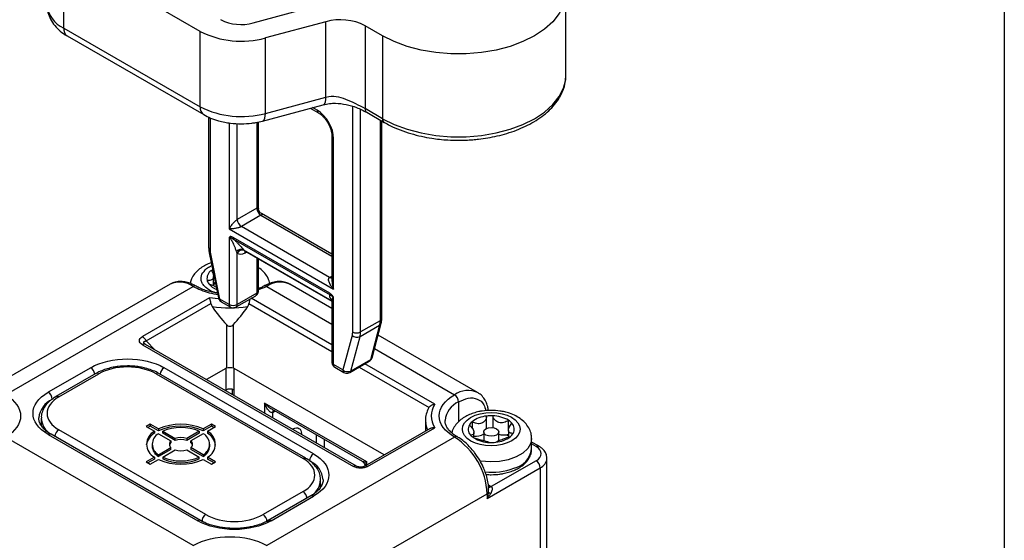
# Model space of a CAD drawing. Header units: millimetres. Extents: x 0 to 559, y 0 to 432.
# Tile 21 of 22: x 474 to 559, y 344 to 390. Entities that reach past the tile are written whole.
import ezdxf

# ---------------------------------------------------------------- set-up
doc = ezdxf.new("R2010")
doc.units = ezdxf.units.MM

msp = doc.modelspace()

# ---------------------------------------------------------------- linework, layer by layer
at = {"color": 7, "linetype": 'Continuous'}
msp.add_line((558.8, 431.8), (558.8, 0), dxfattribs=at)
for p, q in [((489.165, 388.567), (477.35, 395.387)), ((477.35, 388.855), (477.35, 395.387)), ((520.842, 384.791), (520.842, 391.977)), ((493.757, 389.3), (498.785, 390.653)), ((477.35, 388.855), (489.165, 382.034)), ((500.056, 389.403), (494.813, 387.992)), ((500.056, 382.871), (500.056, 389.403)), ((504.965, 388.181), (503.446, 389.058)), ((503.446, 389.058), (503.446, 381.873)), ((477.66, 388.168), (489.476, 381.348)), ((489.165, 382.034), (489.165, 388.567)), ((494.813, 381.459), (494.813, 387.992)), ((504.965, 388.181), (504.965, 380.995)), ((520.837, 384.624), (520.842, 384.791)), ((494.813, 381.459), (500.056, 382.871)), ((494.569, 380.796), (499.812, 382.207)), ((502.349, 382.07), (502.349, 362.511)), ((489.899, 381.139), (489.899, 369.818)), ((498.704, 381.909), (499.412, 381.5)), ((499.309, 381.729), (498.903, 381.962)), ((503.056, 362.511), (503.056, 381.803)), ((504.965, 380.995), (503.446, 381.873)), ((503.591, 381.552), (505.11, 380.675)), ((490.046, 369.614), (490.046, 381.067)), ((491.672, 380.629), (491.672, 371.439)), ((492.379, 372.256), (492.379, 380.574)), ((494.076, 380.686), (494.076, 373.236)), ((494.222, 373.201), (494.222, 380.719)), ((504.753, 380.881), (504.753, 363.491)), ((504.9, 363.695), (504.9, 380.796)), ((500.576, 379.483), (500.576, 366.996)), ((500.723, 366.214), (500.723, 379.279)), ((494.076, 373.236), (492.379, 372.256)), ((494.43, 372.623), (492.733, 371.644)), ((494.43, 372.623), (500.576, 369.075)), ((500.576, 369.244), (494.472, 372.768)), ((491.672, 371.439), (500.723, 366.214)), ((500.369, 367.235), (492.733, 371.644)), ((491.672, 370.703), (491.672, 364.907)), ((500.386, 365.869), (492.008, 370.706)), ((492.046, 370.564), (500.424, 365.728)), ((489.945, 369.38), (490.746, 365.467)), ((490.882, 365.363), (490.082, 369.276)), ((492.379, 364.907), (492.379, 369.337)), ((492.913, 369.636), (500.569, 365.216)), ((492.994, 369.559), (493.013, 369.547)), ((493.013, 369.547), (500.576, 365.181)), ((493.059, 369.382), (493.178, 369.451)), ((494.076, 368.933), (494.076, 365.887)), ((494.222, 366.091), (494.222, 368.849)), ((486.561, 366.656), (470.297, 357.267)), ((490.322, 366.521), (490.322, 367.331)), ((500.576, 364.547), (496.924, 366.656)), ((500.369, 367.235), (500.576, 367.354)), ((472.297, 357.069), (488.561, 366.457)), ((494.076, 365.887), (492.379, 364.907)), ((494.222, 366.182), (494.925, 366.457)), ((494.925, 366.457), (500.576, 363.195)), ((489.978, 365.471), (484.169, 362.117)), ((484.475, 361.736), (490.095, 364.981)), ((490.722, 365.395), (489.978, 365.471)), ((491.672, 364.907), (490.882, 365.363)), ((490.986, 365.134), (491.775, 364.678)), ((492.275, 364.678), (493.972, 365.658)), ((493.39, 364.981), (500.576, 360.832)), ((500.576, 361.389), (493.577, 365.43)), ((500.569, 365.216), (500.576, 365.212)), ((500.582, 365.262), (500.576, 365.268)), ((500.576, 365.25), (500.576, 359.886)), ((500.723, 359.682), (500.723, 365.478)), ((504.753, 363.491), (503.056, 362.511)), ((504.046, 360.281), (504.847, 363.27)), ((491.436, 363.158), (491.436, 359.376)), ((492.049, 359.376), (492.049, 363.158)), ((503.008, 362.117), (504.705, 363.096)), ((504.705, 363.096), (503.904, 360.107)), ((485.264, 360.946), (484.475, 361.736)), ((502.313, 362.215), (501.512, 359.226)), ((502.207, 359.128), (503.008, 362.117)), ((513.188, 357.267), (504.571, 362.241)), ((484.169, 361.41), (502.444, 350.859)), ((484.419, 361.434), (484.351, 361.486)), ((502.694, 350.884), (484.418, 361.434)), ((504.257, 361.07), (511.188, 357.069)), ((502.116, 358.997), (503.813, 359.977)), ((503.904, 360.107), (502.207, 359.128)), ((503.996, 360.16), (504.038, 360.283)), ((479.686, 359.416), (476.009, 357.293)), ((498.99, 351.946), (486.05, 359.416)), ((491.389, 359.357), (489.703, 358.384)), ((491.389, 359.357), (491.389, 357.476)), ((505.096, 351.853), (492.096, 359.357)), ((492.096, 357.476), (492.096, 359.357)), ((501.512, 359.226), (500.723, 359.682)), ((500.826, 359.453), (501.616, 358.997)), ((502.935, 359.47), (508.983, 355.979)), ((509.478, 356.25), (503.418, 359.749)), ((480.144, 358.91), (476.679, 356.91)), ((476.929, 356.885), (480.393, 358.885)), ((485.343, 358.885), (498.071, 351.538)), ((498.321, 351.562), (485.593, 358.91)), ((491.332, 357.443), (491.389, 357.476)), ((491.95, 357.535), (491.95, 357.087)), ((492.096, 357.002), (492.096, 357.476)), ((511.542, 356.456), (511.542, 354.74)), ((503.587, 351.251), (494.748, 356.354)), ((494.748, 356.354), (494.748, 355.471)), ((495.351, 355.836), (503.19, 351.311)), ((495.455, 355.537), (495.662, 355.657)), ((475.404, 355.048), (475.404, 354.41)), ((495.455, 355.063), (495.455, 355.537)), ((508.67, 354.824), (508.67, 353.916)), ((508.67, 354.824), (508.674, 354.695)), ((512.709, 354.732), (512.709, 354.19)), ((513.972, 354.14), (513.972, 355.22)), ((514.504, 355.241), (514.504, 354.211)), ((515.868, 353.986), (515.868, 354.854)), ((475.404, 354.647), (475.306, 354.454)), ((489.657, 346.68), (476.929, 354.028)), ((484.848, 354.518), (484.495, 354.313)), ((484.495, 354.313), (485.209, 353.901)), ((484.848, 354.354), (484.636, 354.232)), ((485.563, 354.105), (484.848, 354.518)), ((484.848, 354.518), (484.848, 354.354)), ((485.563, 353.942), (484.848, 354.354)), ((485.209, 353.901), (485.209, 353.738)), ((485.563, 354.105), (485.563, 353.942)), ((485.918, 353.9), (486.992, 353.28)), ((485.918, 353.737), (485.918, 353.9)), ((489.082, 353.9), (488.008, 353.28)), ((489.082, 353.9), (489.082, 353.737)), ((490.152, 354.518), (489.437, 354.105)), ((490.152, 354.354), (489.437, 353.942)), ((489.437, 354.105), (489.437, 353.942)), ((489.791, 353.901), (490.505, 354.313)), ((489.791, 353.901), (489.791, 353.738)), ((490.505, 354.313), (490.152, 354.518)), ((490.152, 354.518), (490.152, 354.354)), ((490.364, 354.232), (490.152, 354.354)), ((497.223, 354.108), (497.166, 354.075)), ((497.218, 354.045), (497.223, 354.108)), ((509.074, 354.149), (503.419, 350.884)), ((503.669, 350.859), (509.478, 354.213)), ((515.864, 353.983), (515.864, 353.397)), ((488.561, 344.006), (472.297, 353.395)), ((476.009, 353.619), (488.949, 346.149)), ((489.199, 346.174), (476.259, 353.644)), ((485.564, 353.696), (486.638, 353.076)), ((486.992, 353.117), (485.918, 353.737)), ((486.638, 353.076), (486.638, 352.913)), ((486.992, 353.117), (486.992, 353.28)), ((489.082, 353.737), (488.008, 353.117)), ((488.008, 353.28), (488.008, 353.117)), ((489.436, 353.696), (488.361, 353.076)), ((488.361, 352.913), (488.361, 353.076)), ((511.188, 353.395), (494.925, 344.006)), ((497.869, 353.67), (497.93, 353.7)), ((497.93, 353.635), (497.93, 353.7)), ((499.203, 353.613), (499.203, 352.9)), ((499.91, 353.204), (499.91, 352.492)), ((512.876, 353.323), (512.876, 353.791)), ((513.72, 353.844), (513.72, 353.104)), ((515.02, 353.093), (515.02, 353.844)), ((517.87, 352.374), (517.87, 353.272)), ((485, 352.783), (485, 352.619)), ((485.564, 351.869), (486.638, 352.489)), ((486.638, 352.326), (485.564, 351.706)), ((485.918, 351.665), (486.992, 352.285)), ((486.638, 352.326), (486.638, 352.489)), ((488.008, 352.285), (489.082, 351.665)), ((488.361, 352.489), (488.361, 352.326)), ((489.436, 351.869), (488.361, 352.489)), ((489.436, 351.706), (488.361, 352.326)), ((490, 352.619), (490, 352.783)), ((518.509, 352.603), (517.87, 352.972)), ((518.259, 352.578), (517.87, 352.803)), ((485.209, 351.664), (484.495, 351.252)), ((485.209, 351.501), (484.636, 351.17)), ((484.848, 351.048), (485.563, 351.46)), ((485.209, 351.664), (485.209, 351.501)), ((485.564, 351.706), (485.564, 351.869)), ((485.918, 351.665), (485.918, 351.502)), ((489.082, 351.502), (489.082, 351.665)), ((489.436, 351.869), (489.436, 351.706)), ((489.437, 351.46), (490.152, 351.048)), ((490.505, 351.252), (489.791, 351.664)), ((489.791, 351.664), (489.791, 351.501)), ((490.364, 351.17), (489.791, 351.501)), ((518.259, 351.353), (514.37, 349.108)), ((519.198, 318.488), (519.198, 351.557)), ((484.495, 351.252), (484.848, 351.048)), ((490.152, 351.048), (490.505, 351.252)), ((503.587, 350.981), (503.587, 351.251)), ((514.016, 348.088), (518.613, 350.741)), ((518.613, 350.741), (518.613, 317.671)), ((499.596, 349.066), (499.596, 349.701)), ((499.692, 349.111), (499.596, 349.299)), ((514.119, 349.253), (514.345, 349.123)), ((514.146, 348.625), (514.147, 348.97)), ((514.345, 349.123), (514.37, 349.108)), ((498.071, 348.68), (494.606, 346.68)), ((498.74, 348.297), (495.063, 346.174)), ((495.313, 346.149), (498.99, 348.272)), ((497.753, 339.107), (514.016, 348.496)), ((514.016, 348.496), (514.016, 348.088)), ((494.96, 346.068), (495.182, 346.196))]:
    msp.add_line(p, q)
at = {"flags": 128}
for points in [[(518.118, 395.773), (518.987, 395.194), (519.704, 394.55), (520.255, 393.853), (520.629, 393.118), (520.818, 392.36), (520.818, 391.594), (520.629, 390.836), (520.255, 390.101), (519.704, 389.404), (518.987, 388.76), (518.118, 388.181), (517.115, 387.679), (515.999, 387.265), (514.792, 386.947), (513.518, 386.731), (512.205, 386.622), (510.878, 386.622), (509.565, 386.731), (508.292, 386.947), (507.085, 387.265), (505.968, 387.679), (504.965, 388.181)], [(504.965, 380.995), (505.968, 380.494), (507.085, 380.079), (508.292, 379.761), (509.565, 379.545), (510.878, 379.436), (512.205, 379.436), (513.518, 379.545), (514.792, 379.761), (515.999, 380.079), (517.115, 380.494), (518.118, 380.995), (518.987, 381.574), (519.704, 382.218), (520.255, 382.915), (520.629, 383.65), (520.818, 384.408), (520.837, 384.624)], [(499.812, 382.207), (499.871, 382.235), (499.95, 382.323), (500.008, 382.462), (500.044, 382.647), (500.056, 382.871)], [(494.569, 380.796), (494.628, 380.823), (494.707, 380.911), (494.765, 381.05), (494.801, 381.236), (494.813, 381.459)], [(493.059, 369.382), (493.066, 369.458), (493.082, 369.513)], [(514.83, 353.578), (514.619, 353.497), (514.37, 353.469), (514.121, 353.497), (513.91, 353.578), (513.769, 353.7), (513.72, 353.844), (513.769, 353.987), (513.91, 354.109), (514.121, 354.19), (514.37, 354.219), (514.619, 354.19), (514.83, 354.109), (514.97, 353.987), (515.02, 353.844), (514.97, 353.7), (514.83, 353.578)], [(517.87, 353.269), (517.798, 352.864), (517.542, 352.418), (517.115, 352.019), (516.541, 351.687), (515.849, 351.441), (515.078, 351.293), (514.268, 351.253), (513.464, 351.321), (513.358, 351.338)]]:
    msp.add_lwpolyline(points, dxfattribs=at)
for centre, radius, start, end in [((478.34, 391.112), 2.465, 185.02151, 246.29863), ((478.085, 388.774), 0.739, 173.70115, 234.98667), ((492.714, 393.067), 3.909, 242.89682, 285.47878), ((501.308, 384.882), 4.691, 62.89682, 105.47878), ((492.727, 395.527), 7.818, 242.89682, 285.47878), ((489.9, 381.953), 0.739, 173.69472, 235.05698), ((492.727, 388.994), 7.818, 242.89682, 285.47878), ((499.552, 381.701), 0.244, 173.55019, 236.6583), ((503.778, 381.83), 0.335, 172.72746, 236.11031), ((505.306, 380.957), 0.343, 173.56896, 236.44795), ((500.815, 379.5), 0.239, 183.68771, 247.29788), ((494.844, 373.271), 0.768, 182.60548, 237.39452), ((493.147, 372.291), 0.768, 182.60548, 237.39452), ((492.254, 370.695), 0.245, 177.64852, 212.3492), ((490.149, 369.843), 0.251, 185.6948, 245.62534), ((490.096, 369.437), 0.161, 200.55332, 264.82787), ((492.719, 369.139), 0.534, 68.62412, 138.87718), ((492.804, 369.123), 0.476, 66.41649, 153.19898), ((490.588, 367.134), 0.838, 122.17365, 189.61457), ((491.126, 366.563), 1.615, 123.07726, 127.57881), ((487.389, 364.822), 2.012, 54.38242, 114.30712), ((490.556, 367.193), 0.82, 194.08983, 217.27967), ((491.147, 367.715), 1.607, 219.3054, 249.88859), ((491.34, 364.986), 2.027, 115.42396, 120.14874), ((491.283, 365.215), 1.694, 117.84815, 124.53847), ((496.096, 364.822), 2.012, 65.69288, 125.61758), ((500.523, 367.459), 0.272, 235.59372, 281.3837), ((488.705, 366.268), 0.239, 63.15554, 127.34185), ((493.831, 365.86), 0.246, 305.01333, 6.29885), ((493.972, 366.116), 0.251, 294.37466, 354.3052), ((494.78, 366.268), 0.238, 52.60766, 117.35767), ((500.631, 365.859), 0.245, 177.64852, 212.3492), ((490.897, 365.523), 0.161, 200.55332, 264.82787), ((491.12, 365.332), 0.24, 172.74417, 235.94365), ((491.743, 374.326), 9.73, 260.87402, 279.12598), ((491.917, 364.88), 0.246, 173.69744, 235.02728), ((492.025, 365.589), 0.769, 242.60967, 297.39033), ((492.134, 364.88), 0.246, 304.99662, 6.30038), ((503.223, 363.478), 1.53, 345.57356, 0.51046), ((504.573, 363.348), 0.285, 297.66511, 344.40261), ((504.65, 363.72), 0.251, 294.37466, 354.3052), ((502.703, 363.194), 0.769, 242.60967, 297.39033), ((501.526, 362.498), 1.53, 345.57356, 0.51046), ((483.755, 361.47), 0.767, 20.22711, 57.36203), ((502.735, 362.69), 0.635, 228.37211, 295.46152), ((484.315, 361.204), 0.253, 65.84324, 125.46722), ((500.827, 359.911), 0.251, 185.6948, 245.62534), ((503.707, 360.149), 0.202, 301.63512, 348.15643), ((503.772, 360.36), 0.285, 297.68226, 343.9079), ((479.265, 358.762), 0.778, 6.40829, 57.18773), ((486.472, 358.762), 0.778, 122.81227, 173.59171), ((500.961, 359.652), 0.24, 172.74417, 235.94365), ((501.757, 359.199), 0.246, 173.69744, 235.02728), ((501.934, 359.701), 0.635, 228.37211, 295.46152), ((502.01, 359.169), 0.201, 301.6169, 348.15733), ((480.247, 358.681), 0.251, 54.38242, 114.30712), ((485.49, 358.681), 0.251, 65.69288, 125.61758), ((475.595, 356.646), 0.768, 2.60548, 57.39452), ((491.743, 356.794), 0.769, 62.60967, 117.39033), ((512.36, 355.431), 2.014, 65.90852, 125.59877), ((477.196, 354.845), 2.016, 114.4089, 173.91329), ((476.782, 356.68), 0.253, 54.44922, 113.54409), ((512.375, 354.621), 2.016, 114.4089, 173.91329), ((510.774, 356.421), 0.768, 2.60548, 57.39452), ((495.726, 355.558), 0.272, 138.61525, 184.40944), ((477.222, 355.175), 1.823, 183.8277, 235.72153), ((513.412, 353.894), 1.093, 130.02135, 149.14127), ((514.166, 352.841), 2.387, 94.67211, 127.61556), ((514.37, 351.806), 3.437, 87.76058, 96.65385), ((514.465, 352.505), 2.736, 59.13814, 89.17239), ((515.129, 353.696), 1.373, 41.0403, 57.45657), ((477.35, 353.374), 0.778, 122.81227, 173.59171), ((485.777, 352.783), 1.254, 116.91042, 243.08958), ((487.5, 349.798), 4.723, 65.7844, 114.2156), ((487.5, 349.635), 4.723, 65.7844, 114.2156), ((487.5, 350.277), 3.953, 66.4096, 113.5904), ((489.223, 352.783), 1.254, 296.91042, 63.08958), ((510.695, 354.84), 2.026, 184.11384, 203.99242), ((513.104, 354.085), 0.731, 149.53115, 223.66295), ((515.636, 354.093), 0.731, 329.53115, 43.66295), ((476.156, 353.415), 0.251, 65.69288, 125.61758), ((485.929, 352.489), 1.442, 119.96552, 171.52565), ((486.053, 352.783), 1.036, 118.17679, 241.82321), ((486.887, 352.783), 0.384, 130.30903, 229.69097), ((487.5, 351.721), 1.639, 71.95208, 108.04792), ((487.5, 351.558), 1.639, 71.95208, 108.04792), ((488.113, 352.783), 0.384, 310.30903, 49.69097), ((488.946, 352.783), 1.036, 298.17679, 61.82321), ((489.07, 352.489), 1.442, 8.47435, 60.03448), ((511.333, 353.205), 0.239, 63.28056, 127.32948), ((507.876, 348.217), 6.147, 2.60548, 57.39452), ((513.611, 354.482), 1.373, 221.0403, 237.45657), ((513.003, 354.912), 1.43, 264.65825, 300.09569), ((514.275, 355.672), 2.736, 239.13814, 269.17239), ((514.574, 355.337), 2.387, 274.67211, 307.61556), ((515.472, 355.225), 1.644, 254.03012, 278.4041), ((515.494, 355.141), 1.557, 278.06287, 283.8926), ((514.938, 352.319), 1.496, 51.73753, 58.81265), ((515.328, 354.283), 1.093, 310.02135, 329.14127), ((486.159, 352.704), 1.162, 184.1931, 239.22731), ((486.945, 352.581), 0.452, 132.81211, 164.62747), ((487.5, 353.844), 1.639, 251.95208, 288.04792), ((488.054, 352.581), 0.452, 15.37253, 47.18789), ((488.841, 352.704), 1.162, 300.77269, 355.8069), ((514.37, 356.371), 3.437, 267.76058, 276.65385), ((515.868, 352.668), 2.023, 282.84359, 351.6467), ((518.406, 352.373), 0.252, 66.29066, 125.5653), ((487.5, 355.768), 4.723, 245.7844, 294.2156), ((487.5, 355.288), 3.953, 246.4096, 293.5904), ((487.5, 355.125), 3.953, 246.4096, 293.5904), ((498.218, 351.331), 0.253, 66.96547, 125.50581), ((499.404, 351.299), 0.768, 122.60548, 177.39452), ((497.898, 349.568), 1.914, 3.66102, 67.30054), ((517.845, 350.706), 0.768, 2.60548, 57.39452), ((518.192, 351.664), 1.014, 294.50156, 352.86263), ((502.591, 350.654), 0.253, 65.93088, 125.45987), ((503.522, 350.654), 0.253, 54.54013, 114.06912), ((514.372, 356.037), 5.685, 264.57034, 290.01984), ((497.763, 349.841), 1.839, 306.46184, 355.4525), ((514.198, 349.328), 0.252, 246.03229, 305.58795), ((514.224, 349.322), 0.259, 242.78223, 304.21605), ((497.65, 348.026), 0.778, 6.40829, 57.18773), ((498.844, 348.068), 0.251, 54.38242, 114.30712), ((513.874, 348.768), 0.307, 297.64491, 332.34888), ((514.434, 348.92), 0.412, 225.64122, 254.34803), ((489.095, 345.951), 0.246, 64.38759, 126.35231), ((490.071, 346.033), 0.768, 122.60548, 177.39452), ((494.192, 346.033), 0.768, 2.60548, 57.39452), ((495.168, 345.952), 0.245, 53.57623, 116.40628)]:
    msp.add_arc(centre, radius, start, end)
for centre, major_axis, ratio, start_param, end_param in [((491.743, 371.83), (-3.71, 10.536), 0.410741, 2.158733, 2.379169), ((491.743, 371.83), (3.71, 10.536), 0.410741, 3.904016, 4.124452), ((491.743, 359.262), (0.5, 0), 0.286277, 0.911738, 2.229854)]:
    msp.add_ellipse(centre, major_axis=major_axis, ratio=ratio, start_param=start_param, end_param=end_param)
for points, knots in [([(475.894, 390.935), (475.891, 390.909), (475.863, 390.666), (475.958, 390.207), (476.185, 389.601), (476.555, 389.052), (477.045, 388.579), (477.425, 388.287), (477.653, 388.174), (477.662, 388.17)], [0, 0, 0, 0, 0.022772, 0.215805, 0.401317, 0.593503, 0.792308, 0.991501, 1, 1, 1, 1]), ([(511.542, 379.127), (511.955, 379.136), (512.537, 379.148), (513.384, 379.232), (514.094, 379.332), (514.916, 379.496), (515.743, 379.716), (516.561, 379.995), (517.348, 380.332), (518.086, 380.726), (518.761, 381.174), (519.362, 381.674), (519.878, 382.223), (520.3, 382.82), (520.609, 383.463), (520.794, 384.063), (520.812, 384.448), (520.819, 384.6)], [0, 0, 0, 0, 0.0882338, 0.1239937, 0.1830649, 0.2439187, 0.3087128, 0.3757766, 0.4444802, 0.5143594, 0.5851435, 0.6566772, 0.7288735, 0.801773, 0.8755866, 0.95086, 1, 1, 1, 1]), ([(500.056, 382.871), (500.389, 382.96), (500.67, 382.958), (501.215, 382.876), (501.48, 382.793), (502.302, 382.479), (502.912, 382.181), (503.446, 381.873)], [0, 0, 0, 0, 0.25, 0.25, 0.5, 0.5, 1, 1, 1, 1]), ([(499.811, 382.207), (499.997, 382.249), (500.342, 382.327), (501.025, 382.353), (501.833, 382.248), (502.782, 381.969), (503.311, 381.697), (503.591, 381.552)], [0, 0, 0, 0, 0.142967, 0.265428, 0.492227, 0.73118, 1, 1, 1, 1]), ([(489.477, 381.349), (489.67, 381.246), (490.071, 381.034), (490.692, 380.824), (491.276, 380.686), (491.923, 380.581), (492.398, 380.565), (492.7, 380.555)], [0, 0, 0, 0, 0.207397, 0.429221, 0.592455, 0.740319, 1, 1, 1, 1]), ([(499.415, 381.49), (499.458, 381.466), (499.565, 381.408), (499.742, 381.256), (499.939, 381.051), (500.102, 380.837), (500.195, 380.683), (500.229, 380.627)], [0, 0, 0, 0, 0.159417, 0.387965, 0.594641, 0.851878, 1, 1, 1, 1]), ([(492.7, 380.555), (493.014, 380.566), (493.45, 380.581), (494.073, 380.676), (494.378, 380.75), (494.568, 380.796)], [0, 0, 0, 0, 0.490851, 0.6834856, 1, 1, 1, 1]), ([(500.229, 380.627), (500.309, 380.472), (500.419, 380.258), (500.515, 379.948), (500.567, 379.711), (500.573, 379.557), (500.575, 379.484)], [0, 0, 0, 0, 0.390501, 0.539707, 0.779883, 1, 1, 1, 1]), ([(505.121, 380.682), (505.279, 380.589), (505.697, 380.344), (506.462, 380.017), (507.376, 379.702), (508.301, 379.464), (509.139, 379.308), (509.909, 379.208), (510.682, 379.141), (511.236, 379.132), (511.542, 379.127)], [0, 0, 0, 0, 0.0923851, 0.2454206, 0.3949867, 0.5374331, 0.6703243, 0.7659541, 0.8706775, 1, 1, 1, 1]), ([(494.076, 373.236), (494.087, 373.241), (494.109, 373.253), (494.137, 373.264), (494.162, 373.269), (494.192, 373.268), (494.218, 373.249), (494.221, 373.218), (494.222, 373.201)], [0, 0, 0, 0, 0.092439, 0.188604, 0.291317, 0.402905, 0.669735, 1, 1, 1, 1]), ([(494.472, 372.768), (494.437, 372.792), (494.365, 372.841), (494.285, 372.948), (494.232, 373.07), (494.226, 373.158), (494.222, 373.201)], [0, 0, 0, 0, 0.2456796, 0.5000176, 0.7543464, 1, 1, 1, 1]), ([(494.472, 372.768), (494.483, 372.761), (494.502, 372.748), (494.514, 372.725), (494.513, 372.7), (494.498, 372.675), (494.472, 372.65), (494.443, 372.632), (494.43, 372.623)], [0, 0, 0, 0, 0.2276, 0.426066, 0.597544, 0.744117, 0.87623, 1, 1, 1, 1]), ([(491.672, 371.439), (491.691, 371.471), (491.725, 371.528), (491.778, 371.609), (491.842, 371.702), (491.92, 371.806), (492.021, 371.929), (492.12, 372.038), (492.208, 372.125), (492.278, 372.185), (492.332, 372.227), (492.364, 372.246), (492.379, 372.256)], [0, 0, 0, 0, 0.129524, 0.234243, 0.314159, 0.479605, 0.614845, 0.74208, 0.844917, 0.901398, 0.952306, 1, 1, 1, 1]), ([(492.733, 371.644), (492.721, 371.637), (492.697, 371.624), (492.654, 371.605), (492.605, 371.586), (492.528, 371.56), (492.414, 371.528), (492.271, 371.497), (492.114, 371.471), (491.967, 371.454), (491.815, 371.442), (491.725, 371.44), (491.672, 371.439)], [0, 0, 0, 0, 0.035615, 0.072665, 0.112238, 0.155231, 0.258034, 0.385278, 0.520475, 0.685932, 0.815055, 1, 1, 1, 1]), ([(492.008, 370.706), (491.942, 370.744), (491.875, 370.77), (491.784, 370.776), (491.755, 370.773), (491.705, 370.752), (491.683, 370.733), (491.672, 370.703)], [0, 0, 0, 0, 0.5, 0.5, 0.75, 0.75, 1, 1, 1, 1]), ([(492.316, 369.49), (492.299, 369.541), (492.266, 369.637), (492.215, 369.774), (492.153, 369.928), (492.08, 370.095), (491.99, 370.276), (491.904, 370.429), (491.827, 370.546), (491.764, 370.623), (491.716, 370.673), (491.686, 370.693), (491.672, 370.703)], [0, 0, 0, 0, 0.133179, 0.249598, 0.34927, 0.52065, 0.660411, 0.783836, 0.87801, 0.925847, 0.965411, 1, 1, 1, 1]), ([(491.672, 370.703), (491.698, 370.697), (491.715, 370.696), (491.749, 370.692), (491.764, 370.689), (491.81, 370.68), (491.84, 370.671), (491.93, 370.636), (491.989, 370.604), (492.046, 370.564)], [0, 0, 0, 0, 0.125, 0.125, 0.25, 0.25, 0.5, 0.5, 1, 1, 1, 1]), ([(492.046, 370.564), (492.071, 370.542), (492.122, 370.497), (492.197, 370.428), (492.272, 370.356), (492.347, 370.282), (492.422, 370.204), (492.525, 370.096), (492.649, 369.959), (492.789, 369.795), (492.871, 369.69), (492.913, 369.636)], [0, 0, 0, 0, 0.066015, 0.134954, 0.207227, 0.283187, 0.36314, 0.447348, 0.623302, 0.807059, 1, 1, 1, 1]), ([(489.908, 369.815), (489.905, 369.777), (489.895, 369.638), (489.924, 369.489), (489.946, 369.381)], [0, 0, 0, 0, 0.274073, 1, 1, 1, 1]), ([(492.379, 369.337), (492.368, 369.36), (492.345, 369.408), (492.326, 369.462), (492.316, 369.49)], [0, 0, 0, 0, 0.485397, 1, 1, 1, 1]), ([(492.913, 369.636), (492.927, 369.619), (492.954, 369.589), (492.981, 369.568), (492.994, 369.559)], [0, 0, 0, 0, 0.5435002, 1, 1, 1, 1]), ([(493.002, 369.553), (493.001, 369.553), (492.997, 369.553), (493.007, 369.548), (493.014, 369.544)], [0, 0, 0, 0, 0.309275, 1, 1, 1, 1]), ([(490.123, 368.511), (489.998, 368.465), (489.711, 368.36), (489.307, 368.131), (488.915, 367.83), (488.594, 367.458), (488.372, 367.08), (488.319, 366.817), (488.298, 366.714)], [0, 0, 0, 0, 0.138819, 0.316882, 0.501381, 0.689552, 0.879632, 1, 1, 1, 1]), ([(490.716, 365.863), (490.562, 365.899), (490.248, 365.97), (489.88, 366.177), (489.573, 366.413), (489.36, 366.682), (489.205, 367.053), (489.276, 367.332), (489.322, 367.512)], [0, 0, 0, 0, 0.142063, 0.288945, 0.435981, 0.582863, 0.729899, 1, 1, 1, 1]), ([(489.322, 367.512), (489.435, 367.681), (489.61, 367.943), (489.959, 368.18), (490.136, 368.252), (490.173, 368.267)], [0, 0, 0, 0, 0.591438, 0.913064, 1, 1, 1, 1]), ([(490.141, 367.843), (490.22, 367.725), (490.276, 367.601), (490.331, 367.362), (490.328, 367.249), (490.252, 367.078), (490.181, 367.026), (489.996, 366.975), (489.885, 366.975), (489.761, 366.994)], [0, 0, 0, 0, 0.25, 0.25, 0.5, 0.5, 0.75, 0.75, 1, 1, 1, 1]), ([(495.196, 366.717), (495.155, 366.868), (495.067, 367.193), (494.763, 367.624), (494.472, 367.924), (494.264, 368.051), (494.222, 368.076)], [0, 0, 0, 0, 0.275529, 0.593289, 0.918885, 1, 1, 1, 1]), ([(488.81, 366.474), (488.712, 366.531), (488.464, 366.674), (488.055, 366.816), (487.588, 366.901), (487.124, 366.872), (486.772, 366.788), (486.609, 366.671), (486.572, 366.645)], [0, 0, 0, 0, 0.1277599, 0.3239956, 0.5239435, 0.7281207, 0.9397636, 1, 1, 1, 1]), ([(489.904, 366.697), (490.014, 366.655), (490.217, 366.579), (490.434, 366.471), (490.514, 366.427), (490.516, 366.425)], [0, 0, 0, 0, 0.537351, 0.986751, 1, 1, 1, 1]), ([(496.921, 366.64), (496.813, 366.701), (496.56, 366.842), (496.094, 366.905), (495.573, 366.856), (495.094, 366.71), (494.799, 366.543), (494.675, 366.473)], [0, 0, 0, 0, 0.1672916, 0.390302, 0.616401, 0.8397066, 1, 1, 1, 1]), ([(500.723, 366.214), (500.688, 366.256), (500.624, 366.332), (500.547, 366.438), (500.467, 366.558), (500.391, 366.693), (500.324, 366.848), (500.288, 366.983), (500.283, 367.088), (500.301, 367.158), (500.327, 367.205), (500.356, 367.225), (500.369, 367.235)], [0, 0, 0, 0, 0.129524, 0.234243, 0.314159, 0.479605, 0.614845, 0.74208, 0.844917, 0.901398, 0.952306, 1, 1, 1, 1]), ([(500.576, 366.996), (500.577, 366.968), (500.578, 366.908), (500.585, 366.815), (500.598, 366.712), (500.62, 366.586), (500.658, 366.417), (500.699, 366.289), (500.723, 366.214)], [0, 0, 0, 0, 0.103902, 0.219994, 0.348397, 0.489205, 0.699208, 1, 1, 1, 1]), ([(488.561, 366.457), (489.002, 366.247), (489.66, 365.933), (490.476, 365.807), (490.745, 365.766)], [0, 0, 0, 0, 0.670429, 1, 1, 1, 1]), ([(490.664, 365.871), (490.648, 365.873), (490.459, 365.898), (490.106, 365.974), (489.616, 366.114), (489.175, 366.285), (488.928, 366.421), (488.815, 366.484)], [0, 0, 0, 0, 0.02159, 0.265966, 0.514583, 0.775747, 1, 1, 1, 1]), ([(493.972, 365.659), (493.974, 365.659), (494.014, 365.674), (494.081, 365.736), (494.13, 365.806), (494.155, 365.841)], [0, 0, 0, 0, 0.020319, 0.498779, 1, 1, 1, 1]), ([(494.155, 365.841), (494.183, 365.9), (494.22, 365.981), (494.221, 366.068), (494.221, 366.091)], [0, 0, 0, 0, 0.737356, 1, 1, 1, 1]), ([(494.665, 366.486), (494.578, 366.433), (494.445, 366.351), (494.279, 366.287), (494.222, 366.265)], [0, 0, 0, 0, 0.658433, 1, 1, 1, 1]), ([(500.723, 365.478), (500.712, 365.521), (500.69, 365.565), (500.64, 365.644), (500.611, 365.681), (500.519, 365.779), (500.452, 365.831), (500.386, 365.869)], [0, 0, 0, 0, 0.25, 0.25, 0.5, 0.5, 1, 1, 1, 1]), ([(490.095, 364.981), (490.092, 365.003), (490.086, 365.048), (490.074, 365.118), (490.059, 365.189), (490.04, 365.273), (490.013, 365.375), (489.991, 365.436), (489.978, 365.471)], [0, 0, 0, 0, 0.1133952, 0.2341966, 0.3627452, 0.4993242, 0.7184845, 1, 1, 1, 1]), ([(490.752, 365.468), (490.755, 365.445), (490.766, 365.368), (490.842, 365.252), (490.924, 365.158), (490.984, 365.137), (490.987, 365.136)], [0, 0, 0, 0, 0.1617642, 0.55184, 0.9745284, 1, 1, 1, 1]), ([(493.473, 365.369), (493.472, 365.367), (493.461, 365.336), (493.44, 365.251), (493.411, 365.124), (493.397, 365.026), (493.39, 364.981)], [0, 0, 0, 0, 0.02615, 0.3237, 0.682774, 1, 1, 1, 1]), ([(500.569, 365.216), (500.552, 365.244), (500.518, 365.299), (500.476, 365.375), (500.441, 365.445), (500.414, 365.508), (500.394, 365.57), (500.382, 365.626), (500.382, 365.674), (500.394, 365.709), (500.414, 365.722), (500.424, 365.728)], [0, 0, 0, 0, 0.116827, 0.230229, 0.340483, 0.447883, 0.552754, 0.677343, 0.792707, 0.899845, 1, 1, 1, 1]), ([(500.424, 365.728), (500.467, 365.709), (500.512, 365.682), (500.582, 365.625), (500.605, 365.603), (500.642, 365.564), (500.655, 365.55), (500.683, 365.519), (500.697, 365.502), (500.723, 365.478)], [0, 0, 0, 0, 0.5, 0.5, 0.75, 0.75, 0.875, 0.875, 1, 1, 1, 1]), ([(500.723, 365.478), (500.713, 365.483), (500.692, 365.493), (500.655, 365.498), (500.594, 365.462), (500.567, 365.371), (500.585, 365.27), (500.589, 365.242)], [0, 0, 0, 0, 0.061205, 0.127666, 0.290228, 0.806409, 1, 1, 1, 1]), ([(491.776, 364.68), (491.83, 364.655), (491.939, 364.605), (492.12, 364.608), (492.224, 364.656), (492.275, 364.679)], [0, 0, 0, 0, 0.33949, 0.681355, 1, 1, 1, 1]), ([(504.835, 363.275), (504.851, 363.32), (504.898, 363.45), (504.894, 363.599), (504.891, 363.698)], [0, 0, 0, 0, 0.338836, 1, 1, 1, 1]), ([(491.436, 363.158), (491.474, 363.118), (491.518, 363.081), (491.621, 363.027), (491.681, 363.01), (491.804, 363.01), (491.864, 363.027), (491.967, 363.081), (492.011, 363.118), (492.049, 363.158)], [0, 0, 0, 0, 0.25, 0.25, 0.5, 0.5, 0.75, 0.75, 1, 1, 1, 1]), ([(484.169, 361.41), (483.994, 361.51), (483.898, 361.636), (483.898, 361.89), (483.994, 362.016), (484.169, 362.117)], [0, 0, 0, 0, 0.5, 0.5, 1, 1, 1, 1]), ([(484.367, 361.472), (484.355, 361.484), (484.324, 361.514), (484.294, 361.563), (484.281, 361.614), (484.294, 361.659), (484.331, 361.694), (484.392, 361.722), (484.446, 361.731), (484.475, 361.736)], [0, 0, 0, 0, 0.095234, 0.239788, 0.372928, 0.506043, 0.650588, 0.81359, 1, 1, 1, 1]), ([(500.578, 359.886), (500.577, 359.879), (500.574, 359.823), (500.6, 359.711), (500.68, 359.571), (500.765, 359.477), (500.824, 359.456), (500.827, 359.455)], [0, 0, 0, 0, 0.038584, 0.323328, 0.63822, 0.979438, 1, 1, 1, 1]), ([(503.811, 359.977), (503.813, 359.978), (503.854, 359.993), (503.921, 360.056), (503.971, 360.125), (503.996, 360.16)], [0, 0, 0, 0, 0.025115, 0.501233, 1, 1, 1, 1]), ([(482.868, 359.569), (482.599, 359.56), (482.221, 359.547), (481.681, 359.463), (481.238, 359.366), (480.75, 359.204), (480.381, 359.051), (480.197, 358.935), (480.15, 358.905)], [0, 0, 0, 0, 0.269357, 0.378408, 0.557489, 0.740286, 0.933673, 1, 1, 1, 1]), ([(485.343, 358.885), (484.687, 359.264), (483.797, 359.477), (481.94, 359.477), (481.05, 359.264), (480.393, 358.885)], [0, 0, 0, 0, 0.5, 0.5, 1, 1, 1, 1]), ([(485.586, 358.905), (485.547, 358.93), (485.363, 359.05), (484.969, 359.212), (484.47, 359.373), (483.982, 359.478), (483.465, 359.552), (483.087, 359.563), (482.868, 359.569)], [0, 0, 0, 0, 0.0559401, 0.2637524, 0.4694755, 0.621139, 0.7809349, 1, 1, 1, 1]), ([(491.436, 359.376), (491.428, 359.374), (491.412, 359.369), (491.397, 359.361), (491.389, 359.357)], [0, 0, 0, 0, 0.502942, 1, 1, 1, 1]), ([(492.096, 359.357), (492.089, 359.361), (492.073, 359.369), (492.057, 359.374), (492.049, 359.376)], [0, 0, 0, 0, 0.497058, 1, 1, 1, 1]), ([(501.617, 358.999), (501.671, 358.974), (501.779, 358.925), (501.96, 358.927), (502.065, 358.975), (502.115, 358.998)], [0, 0, 0, 0, 0.33949, 0.681355, 1, 1, 1, 1]), ([(514.124, 355.697), (514.107, 355.814), (514.066, 356.097), (513.912, 356.499), (513.658, 356.888), (513.405, 357.152), (513.219, 357.236), (513.175, 357.256)], [0, 0, 0, 0, 0.172191, 0.415298, 0.663546, 0.920872, 1, 1, 1, 1]), ([(476.685, 356.905), (476.588, 356.849), (476.339, 356.705), (476.012, 356.422), (475.704, 356.06), (475.497, 355.644), (475.395, 355.297), (475.414, 355.097), (475.418, 355.053)], [0, 0, 0, 0, 0.127851, 0.324073, 0.524006, 0.728165, 0.939787, 1, 1, 1, 1]), ([(476.929, 356.885), (476.272, 356.506), (475.904, 355.992), (475.904, 354.921), (476.272, 354.407), (476.929, 354.028)], [0, 0, 0, 0, 0.5, 0.5, 1, 1, 1, 1]), ([(511.188, 353.395), (510.344, 353.882), (509.87, 354.543), (509.87, 355.921), (510.344, 356.582), (511.188, 357.069)], [0, 0, 0, 0, 0.5, 0.5, 1, 1, 1, 1]), ([(511.542, 356.456), (511.827, 356.588), (512.416, 356.86), (513.191, 356.754), (513.728, 356.346), (513.855, 355.866), (513.903, 355.681)], [0, 0, 0, 0, 0.263062, 0.543812, 0.824562, 1, 1, 1, 1]), ([(495.455, 355.537), (495.443, 355.531), (495.42, 355.52), (495.382, 355.515), (495.341, 355.519), (495.28, 355.539), (495.196, 355.592), (495.097, 355.691), (494.996, 355.827), (494.908, 355.977), (494.822, 356.156), (494.775, 356.28), (494.748, 356.354)], [0, 0, 0, 0, 0.035615, 0.072665, 0.112238, 0.155231, 0.258034, 0.385278, 0.520475, 0.685932, 0.815055, 1, 1, 1, 1]), ([(494.748, 356.354), (494.784, 356.312), (494.851, 356.238), (494.947, 356.144), (495.06, 356.042), (495.189, 355.938), (495.3, 355.866), (495.351, 355.836), (495.351, 355.836)], [0, 0, 0, 0, 0.210645, 0.380948, 0.510916, 0.77998, 0.99992, 1, 1, 1, 1]), ([(508.947, 355.917), (508.945, 355.914), (508.841, 355.753), (508.737, 355.393), (508.646, 354.973), (508.683, 354.731), (508.692, 354.673)], [0, 0, 0, 0, 0.0085602, 0.4267098, 0.8622548, 1, 1, 1, 1]), ([(508.983, 355.979), (508.996, 355.995), (509.022, 356.029), (509.072, 356.077), (509.132, 356.122), (509.213, 356.171), (509.328, 356.222), (509.424, 356.24), (509.478, 356.25)], [0, 0, 0, 0, 0.113395, 0.234197, 0.362745, 0.499324, 0.718484, 1, 1, 1, 1]), ([(517.852, 353.265), (517.854, 353.379), (517.857, 353.667), (517.692, 354.113), (517.397, 354.565), (516.992, 354.944), (516.511, 355.245), (516.019, 355.453), (515.549, 355.587), (515.018, 355.687), (514.36, 355.734), (513.744, 355.688), (513.231, 355.596), (512.819, 355.485), (512.363, 355.307), (511.934, 355.07), (511.542, 354.767), (511.222, 354.395), (511.015, 354.054), (510.967, 353.83), (510.954, 353.767)], [0, 0, 0, 0, 0.040944, 0.103724, 0.168718, 0.235314, 0.299111, 0.362876, 0.410435, 0.454172, 0.530777, 0.610296, 0.641392, 0.692699, 0.745044, 0.800727, 0.858422, 0.917266, 0.976707, 1, 1, 1, 1]), ([(512.979, 355.288), (514.125, 355.731), (515.679, 355.554), (517.215, 354.23), (516.908, 353.333), (515.761, 352.89)], [0, 0, 0, 0, 0.5, 0.5, 1, 1, 1, 1]), ([(476.263, 353.646), (476.241, 353.658), (476.077, 353.742), (475.832, 353.928), (475.543, 354.196), (475.34, 354.481), (475.211, 354.77), (475.201, 354.959), (475.195, 355.056)], [0, 0, 0, 0, 0.028634, 0.211883, 0.397478, 0.587741, 0.78966, 1, 1, 1, 1]), ([(511.442, 353.422), (511.42, 353.433), (511.255, 353.518), (511.011, 353.704), (510.722, 353.971), (510.519, 354.256), (510.39, 354.545), (510.379, 354.735), (510.374, 354.832)], [0, 0, 0, 0, 0.028638, 0.211886, 0.39748, 0.587743, 0.789661, 1, 1, 1, 1]), ([(515.761, 352.89), (514.615, 352.446), (513.061, 352.624), (511.525, 353.947), (511.832, 354.844), (512.979, 355.288)], [0, 0, 0, 0, 0.5, 0.5, 1, 1, 1, 1]), ([(513.972, 355.22), (513.956, 355.088), (513.912, 354.961), (513.765, 354.743), (513.662, 354.653), (513.408, 354.555), (513.266, 354.549), (512.982, 354.601), (512.841, 354.657), (512.709, 354.732)], [0, 0, 0, 0, 0.25, 0.25, 0.5, 0.5, 0.75, 0.75, 1, 1, 1, 1]), ([(515.868, 354.854), (515.742, 354.769), (515.604, 354.703), (515.318, 354.628), (515.169, 354.623), (514.898, 354.699), (514.778, 354.781), (514.6, 354.987), (514.538, 355.11), (514.504, 355.241)], [0, 0, 0, 0, 0.25, 0.25, 0.5, 0.5, 0.75, 0.75, 1, 1, 1, 1]), ([(497.223, 354.108), (497.41, 354.216), (497.59, 354.234), (497.855, 354.081), (497.93, 353.916), (497.93, 353.7)], [0, 0, 0, 0, 0.5, 0.5, 1, 1, 1, 1]), ([(509.074, 354.149), (509.114, 354.168), (509.189, 354.202), (509.329, 354.224), (509.425, 354.217), (509.478, 354.213)], [0, 0, 0, 0, 0.343377, 0.630844, 1, 1, 1, 1]), ([(512.473, 354.455), (512.584, 354.355), (512.677, 354.244), (512.818, 354.024), (512.863, 353.915), (512.883, 353.741), (512.858, 353.678), (512.752, 353.6), (512.673, 353.582), (512.575, 353.58)], [0, 0, 0, 0, 0.25, 0.25, 0.5, 0.5, 0.75, 0.75, 1, 1, 1, 1]), ([(516.266, 353.722), (516.156, 353.716), (516.063, 353.727), (515.922, 353.795), (515.877, 353.855), (515.856, 354.028), (515.882, 354.141), (515.988, 354.371), (516.067, 354.489), (516.165, 354.598)], [0, 0, 0, 0, 0.25, 0.25, 0.5, 0.5, 0.75, 0.75, 1, 1, 1, 1]), ([(513.371, 351.389), (513.229, 351.618), (513.029, 351.939), (512.686, 352.364), (512.38, 352.699), (511.996, 353.041), (511.679, 353.284), (511.486, 353.385), (511.437, 353.411)], [0, 0, 0, 0, 0.269327, 0.378366, 0.557428, 0.740206, 0.933575, 1, 1, 1, 1]), ([(512.872, 353.324), (512.998, 353.302), (513.135, 353.269), (513.422, 353.191), (513.571, 353.146), (513.842, 353.07), (513.962, 353.038), (514.14, 352.984), (514.202, 352.96), (514.236, 352.937)], [0, 0, 0, 0, 0.25, 0.25, 0.5, 0.5, 0.75, 0.75, 1, 1, 1, 1]), ([(514.768, 352.957), (514.784, 352.983), (514.828, 353.01), (514.975, 353.076), (515.078, 353.116), (515.332, 353.214), (515.474, 353.27), (515.758, 353.37), (515.899, 353.414), (516.031, 353.446)], [0, 0, 0, 0, 0.25, 0.25, 0.5, 0.5, 0.75, 0.75, 1, 1, 1, 1]), ([(514.37, 350.142), (514.621, 350.151), (514.974, 350.164), (515.476, 350.248), (515.884, 350.346), (516.334, 350.505), (516.757, 350.713), (517.139, 350.973), (517.463, 351.285), (517.708, 351.651), (517.858, 352.035), (517.857, 352.296), (517.857, 352.412)], [0, 0, 0, 0, 0.139863, 0.196464, 0.289305, 0.383908, 0.483942, 0.587044, 0.692666, 0.800472, 0.911295, 1, 1, 1, 1]), ([(519.183, 351.53), (519.184, 351.62), (519.188, 351.84), (519.025, 352.159), (518.791, 352.427), (518.586, 352.547), (518.502, 352.596)], [0, 0, 0, 0, 0.204674, 0.49906, 0.794358, 1, 1, 1, 1]), ([(498.071, 348.68), (498.728, 349.059), (499.096, 349.573), (499.096, 350.645), (498.728, 351.159), (498.071, 351.538)], [0, 0, 0, 0, 0.5, 0.5, 1, 1, 1, 1]), ([(499.582, 349.696), (499.58, 349.82), (499.576, 350.109), (499.397, 350.545), (499.094, 350.971), (498.728, 351.313), (498.436, 351.485), (498.314, 351.557)], [0, 0, 0, 0, 0.167182, 0.390172, 0.616254, 0.839542, 1, 1, 1, 1]), ([(503.19, 351.311), (503.226, 351.286), (503.298, 351.237), (503.378, 351.13), (503.429, 351.014), (503.435, 350.932), (503.438, 350.895)], [0, 0, 0, 0, 0.2543419, 0.5176475, 0.7809436, 1, 1, 1, 1]), ([(503.19, 351.311), (503.19, 351.311), (503.207, 351.301), (503.254, 351.282), (503.341, 351.265), (503.452, 351.253), (503.537, 351.252), (503.587, 351.251)], [0, 0, 0, 0, 0.00008, 0.219994, 0.489131, 0.699164, 1, 1, 1, 1]), ([(514.157, 348.877), (514.144, 349.048), (514.117, 349.4), (514.001, 349.905), (513.849, 350.379), (513.655, 350.864), (513.475, 351.197), (513.371, 351.389)], [0, 0, 0, 0, 0.209642, 0.43049, 0.5933, 0.764866, 1, 1, 1, 1]), ([(503.669, 350.859), (503.495, 350.759), (503.276, 350.703), (502.837, 350.703), (502.618, 350.759), (502.444, 350.859)], [0, 0, 0, 0, 0.5, 0.5, 1, 1, 1, 1]), ([(503.056, 350.795), (503.056, 350.795), (503.023, 350.793), (502.955, 350.8), (502.858, 350.817), (502.768, 350.846), (502.719, 350.871), (502.694, 350.884)], [0, 0, 0, 0, 0.000032, 0.227692, 0.465473, 0.721185, 1, 1, 1, 1]), ([(503.418, 350.884), (503.393, 350.871), (503.345, 350.846), (503.254, 350.817), (503.158, 350.798), (503.09, 350.796), (503.056, 350.795)], [0, 0, 0, 0, 0.278832, 0.534561, 0.772357, 1, 1, 1, 1]), ([(503.587, 351.251), (503.545, 351.177), (503.475, 351.05), (503.458, 350.958), (503.451, 350.92)], [0, 0, 0, 0, 0.5866179, 1, 1, 1, 1]), ([(499.804, 349.693), (499.806, 349.684), (499.823, 349.556), (499.751, 349.328), (499.577, 348.993), (499.291, 348.683), (499.006, 348.448), (498.791, 348.333), (498.731, 348.301)], [0, 0, 0, 0, 0.019883, 0.278398, 0.500709, 0.712768, 0.9211, 1, 1, 1, 1]), ([(513.913, 350.163), (513.932, 350.16), (514.082, 350.142), (514.235, 350.142), (514.37, 350.142)], [0, 0, 0, 0, 0.124489, 1, 1, 1, 1]), ([(514.37, 349.108), (514.378, 349.101), (514.397, 349.087), (514.417, 349.059), (514.432, 349.025), (514.442, 348.985), (514.447, 348.94), (514.446, 348.889), (514.434, 348.804), (514.4, 348.679), (514.349, 348.578), (514.323, 348.523)], [0, 0, 0, 0, 0.057443, 0.117878, 0.182584, 0.252609, 0.328778, 0.411735, 0.501979, 0.734422, 1, 1, 1, 1]), ([(514.016, 348.088), (514.031, 348.133), (514.06, 348.218), (514.092, 348.341), (514.117, 348.449), (514.134, 348.542), (514.142, 348.6), (514.146, 348.625)], [0, 0, 0, 0, 0.260207, 0.490294, 0.690273, 0.860164, 1, 1, 1, 1]), ([(514.323, 348.523), (514.307, 348.496), (514.273, 348.435), (514.208, 348.334), (514.123, 348.215), (514.054, 348.132), (514.016, 348.088)], [0, 0, 0, 0, 0.179493, 0.40596, 0.679454, 1, 1, 1, 1]), ([(492.131, 345.48), (491.861, 345.488), (491.48, 345.5), (490.937, 345.576), (490.494, 345.664), (490.005, 345.807), (489.564, 345.976), (489.317, 346.113), (489.203, 346.176)], [0, 0, 0, 0, 0.246537, 0.346188, 0.509489, 0.675623, 0.850142, 1, 1, 1, 1]), ([(495.054, 346.178), (494.965, 346.126), (494.734, 345.99), (494.281, 345.813), (493.772, 345.665), (493.278, 345.567), (492.749, 345.497), (492.361, 345.486), (492.131, 345.48)], [0, 0, 0, 0, 0.121954, 0.313367, 0.505303, 0.646795, 0.791295, 1, 1, 1, 1])]:
    msp.add_open_spline(points, degree=3, knots=knots)
for points in [[(500.723, 379.279), (500.723, 380.18), (500.089, 381.278), (499.309, 381.729)], [(490.082, 369.276), (490.058, 369.394), (490.046, 369.507), (490.046, 369.614)], [(492.379, 369.337), (492.553, 369.216), (492.8, 369.233), (493.059, 369.382)], [(490.095, 364.981), (490.109, 364.883), (490.147, 364.794), (490.199, 364.719)], [(493.286, 364.719), (493.338, 364.794), (493.376, 364.883), (493.39, 364.981)], [(502.349, 362.511), (502.349, 362.404), (502.337, 362.305), (502.313, 362.215)], [(479.686, 359.416), (481.443, 360.43), (484.294, 360.43), (486.05, 359.416)], [(476.009, 353.619), (474.253, 354.633), (474.253, 356.279), (476.009, 357.293)], [(472.297, 357.069), (474.053, 356.055), (474.053, 354.409), (472.297, 353.395)], [(509.478, 356.25), (509.067, 355.592), (509.067, 354.872), (509.478, 354.213)], [(518.259, 351.353), (518.844, 351.691), (518.844, 352.24), (518.259, 352.578)], [(498.99, 351.946), (500.747, 350.932), (500.747, 349.286), (498.99, 348.272)], [(489.657, 346.68), (491.023, 345.891), (493.24, 345.891), (494.606, 346.68)], [(495.313, 346.149), (493.557, 345.136), (490.706, 345.136), (488.949, 346.149)], [(488.561, 344.006), (490.317, 345.02), (493.168, 345.02), (494.925, 344.006)]]:
    msp.add_open_spline(points, degree=3)

doc.saveas('drawing.dxf')
